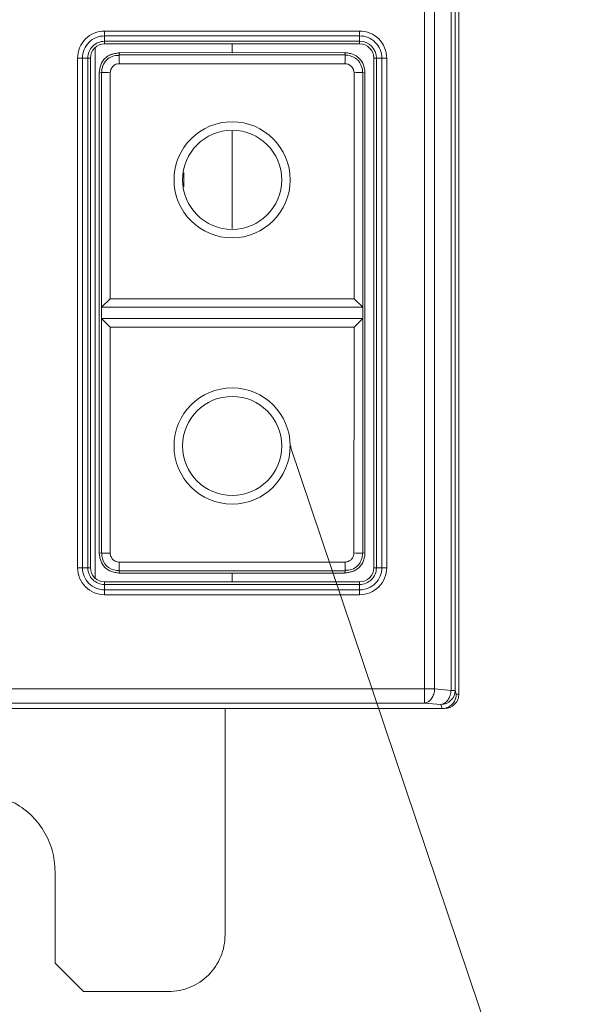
# Model space of a CAD drawing. Header units: millimetres. Extents: x -296 to 295, y -209 to 209.
# Tile 24 of 120: x -214 to -193, y -11 to 24. Entities that reach past the tile are written whole.
import ezdxf

# ---------------------------------------------------------------- set-up
doc = ezdxf.new("R2010")
doc.units = ezdxf.units.MM
doc.header["$MEASUREMENT"] = 0
doc.layers.add('layer 1', color=7, linetype='Continuous')

msp = doc.modelspace()

# ---------------------------------------------------------------- hatches: boundary and pattern name
at = {"layer": 'layer 1'}
h = msp.add_hatch(color=18, dxfattribs=at)
edge = h.paths.add_edge_path()
edge.add_spline(control_points=[(-204.0406, 8.7592), (-204.0406, 8.7592), (-204.0037, 8.7173), (-204.0037, 8.7173), (-204.0037, 8.7173), (-204.052, 8.7045), (-204.052, 8.7045), (-204.052, 8.7045), (-204.0406, 8.7592), (-204.0406, 8.7592)], knot_values=[0, 0, 0, 0, 0.3333333, 0.3333333, 0.3333333, 0.6666667, 0.6666667, 0.6666667, 1, 1, 1, 1], degree=3, periodic=1)

# ---------------------------------------------------------------- linework, layer by layer
at = {"layer": 'layer 1', "color": 1, "lineweight": 0}
msp.add_open_spline([(295.3283, 209.2747), (295.3283, 209.2747), (295.3283, -208.9236), (295.3283, -208.9236), (295.3283, -208.9236), (-296.1944, -208.9236), (-296.1944, -208.9236), (-296.1944, -208.9236), (-296.1944, 209.2747), (-296.1944, 209.2747), (-296.1944, 209.2747), (295.3283, 209.2747), (295.3283, 209.2747)], degree=3, knots=[0, 0, 0, 0, 0.25, 0.25, 0.25, 0.5, 0.5, 0.5, 0.75, 0.75, 0.75, 1, 1, 1, 1], dxfattribs=at)
at = {"layer": 'layer 1', "color": 5, "lineweight": 0}
msp.add_open_spline([(-281.2487, 194.7284), (-281.2487, 194.7284), (-281.2487, -197.0649), (-281.2487, -197.0649), (-281.2487, -197.0649), (283.3586, -197.0649), (283.3586, -197.0649)], degree=3, knots=[0, 0, 0, 0, 0.5, 0.5, 0.5, 1, 1, 1, 1], dxfattribs=at)
at = {"layer": 'layer 1', "lineweight": 9}
for points in [[(-198.0906, -0.0108), (-198.0906, -0.0108), (-198.0906, 158.8605), (-198.0906, 158.8605)], [(-199.2977, 122.3634), (-199.2977, 122.3634), (-199.2977, -0.3188), (-199.2977, -0.3188)], [(-198.9442, 0.1793), (-198.9442, 0.1793), (-198.9442, 122.1734), (-198.9442, 122.1734)], [(-198.3661, 122.1734), (-198.3661, 122.1734), (-198.3661, 0.1287), (-198.3661, 0.1287)], [(-198.2199, 0.1287), (-198.2199, 0.1287), (-198.2199, 122.1863), (-198.2199, 122.1863)], [(-201.5906, 23.4138), (-201.5906, 23.4138), (-210.5906, 23.4138), (-210.5906, 23.4138)], [(-210.5906, 22.9592), (-210.5906, 22.9592), (-210.5906, 23.4138), (-210.5906, 23.4138)], [(-201.5906, 23.4138), (-201.5906, 23.4138), (-201.5906, 22.9592), (-201.5906, 22.9592)], [(-210.5906, 23.2417), (-210.5906, 23.2417), (-201.5906, 23.2417), (-201.5906, 23.2417)], [(-201.5906, 23.051), (-201.5906, 23.051), (-210.5906, 23.051), (-210.5906, 23.051)], [(-210.5906, 22.9592), (-210.5906, 22.9592), (-201.5906, 22.9592), (-201.5906, 22.9592)], [(-206.0906, 22.648), (-206.0906, 22.648), (-206.0906, 22.9592), (-206.0906, 22.9592)], [(-200.9989, 22.4592), (-200.9989, 22.786), (-201.2638, 23.051), (-201.5906, 23.051)], [(-210.9246, 4.0926), (-210.9246, 4.0926), (-210.9246, 22.8259), (-210.9246, 22.8259)], [(-210.0648, 22.6508), (-210.0648, 22.6508), (-210.0811, 22.5715), (-210.0811, 22.5715)], [(-210.0648, 22.6508), (-210.0648, 22.6508), (-206.0906, 22.6483), (-206.0906, 22.6483)], [(-206.0906, 22.6483), (-206.0906, 22.6483), (-202.1173, 22.6508), (-202.1173, 22.6508)], [(-202.1173, 22.6508), (-202.1173, 22.6508), (-202.1008, 22.5715), (-202.1008, 22.5715)], [(-211.5452, 22.4592), (-211.5452, 22.4592), (-211.0906, 22.4592), (-211.0906, 22.4592)], [(-211.5452, 22.4592), (-211.5452, 22.4592), (-211.5452, 4.4592), (-211.5452, 4.4592)], [(-211.3731, 4.4592), (-211.3731, 4.4592), (-211.3731, 22.4592), (-211.3731, 22.4592)], [(-211.1824, 22.4592), (-211.1824, 22.4592), (-211.1824, 4.4592), (-211.1824, 4.4592)], [(-211.0906, 4.4592), (-211.0906, 4.4592), (-211.0906, 22.4592), (-211.0906, 22.4592)], [(-210.0808, 22.5686), (-210.0809, 22.466), (-210.0855, 22.3625), (-210.0705, 22.2611)], [(-202.1008, 22.5715), (-202.1008, 22.5715), (-210.0811, 22.5715), (-210.0811, 22.5715)], [(-210.0743, 22.2592), (-210.0743, 22.2592), (-202.1143, 22.2592), (-202.1143, 22.2592)], [(-202.1105, 22.2597), (-202.095, 22.362), (-202.1002, 22.4665), (-202.1008, 22.5699)], [(-201.0906, 22.4592), (-201.0906, 22.4592), (-200.6361, 22.4592), (-200.6361, 22.4592)], [(-201.0906, 22.4592), (-201.0906, 22.4592), (-201.0906, 4.4592), (-201.0906, 4.4592)], [(-200.9989, 4.4592), (-200.9989, 4.4592), (-200.9989, 22.4592), (-200.9989, 22.4592)], [(-200.8082, 22.4592), (-200.8082, 22.4592), (-200.8082, 4.4592), (-200.8082, 4.4592)], [(-200.6361, 4.4592), (-200.6361, 4.4592), (-200.6361, 22.4592), (-200.6361, 22.4592)], [(-210.7826, 21.9305), (-210.7826, 21.9305), (-210.7029, 21.949), (-210.7029, 21.949)], [(-210.779, 21.9305), (-210.779, 21.9305), (-210.779, 4.9879), (-210.779, 4.9879)], [(-210.7029, 21.949), (-210.7029, 21.949), (-210.7029, 4.9693), (-210.7029, 4.9693)], [(-210.3911, 21.9394), (-210.4934, 21.9549), (-210.5978, 21.9496), (-210.7013, 21.949)], [(-210.3924, 13.9592), (-210.3924, 13.9592), (-210.3899, 21.9394), (-210.3899, 21.9394)], [(-201.7894, 21.9357), (-201.7894, 21.9357), (-201.7894, 13.9592), (-201.7894, 13.9592)], [(-201.48, 21.9493), (-201.583, 21.9495), (-201.6869, 21.9541), (-201.7888, 21.9391)], [(-201.4784, 21.9493), (-201.4784, 21.9493), (-201.3987, 21.9306), (-201.3987, 21.9306)], [(-201.4784, 4.9693), (-201.4784, 4.9693), (-201.4784, 21.9493), (-201.4784, 21.9493)], [(-201.4022, 4.9879), (-201.4022, 4.9879), (-201.4022, 21.9305), (-201.4022, 21.9305)], [(-206.0906, 19.8827), (-206.0906, 19.8827), (-206.0906, 16.4358), (-206.0906, 16.4358)], [(-207.7959, 18.4131), (-207.7959, 18.4131), (-207.7959, 17.9054), (-207.7959, 17.9054)], [(-210.703, 13.6593), (-210.703, 13.6593), (-210.3924, 13.9592), (-210.3924, 13.9592)], [(-201.7894, 13.9592), (-201.7894, 13.9592), (-210.3924, 13.9592), (-210.3924, 13.9592)], [(-201.7888, 13.9592), (-201.7888, 13.9592), (-201.4783, 13.6593), (-201.4783, 13.6593)], [(-201.4783, 13.6593), (-201.4783, 13.6593), (-210.703, 13.6593), (-210.703, 13.6593)], [(-201.4783, 13.2592), (-201.4783, 13.2592), (-210.703, 13.2592), (-210.703, 13.2592)], [(-210.3924, 12.9592), (-210.3924, 12.9592), (-210.703, 13.2592), (-210.703, 13.2592)], [(-201.4783, 13.2592), (-201.4783, 13.2592), (-201.7888, 12.9592), (-201.7888, 12.9592)], [(-210.3924, 12.9592), (-210.3924, 12.9592), (-201.7888, 12.9592), (-201.7888, 12.9592)], [(-210.3899, 4.9793), (-210.3899, 4.9793), (-210.3924, 12.9592), (-210.3924, 12.9592)], [(-201.7888, 12.9592), (-201.7888, 12.9592), (-201.7914, 4.9797), (-201.7914, 4.9797)], [(-204.0406, 8.7592), (-204.0406, 8.7592), (-193.6793, -22.0184), (-193.6793, -22.0184)], [(-210.7029, 4.9693), (-210.7029, 4.9693), (-210.7826, 4.9879), (-210.7826, 4.9879)], [(-210.7013, 4.9693), (-210.5978, 4.9689), (-210.4933, 4.9635), (-210.3911, 4.9793)], [(-201.7902, 4.9797), (-201.6879, 4.9644), (-201.5834, 4.9689), (-201.48, 4.9693)], [(-201.3987, 4.988), (-201.3987, 4.988), (-201.4784, 4.9693), (-201.4784, 4.9693)], [(-210.0701, 4.6588), (-210.0855, 4.5565), (-210.081, 4.452), (-210.0806, 4.3486)], [(-202.1107, 4.66), (-202.1107, 4.66), (-210.0701, 4.66), (-210.0701, 4.66)], [(-202.1006, 4.3499), (-202.1003, 4.4529), (-202.095, 4.557), (-202.1107, 4.6588)], [(-211.0906, 4.4592), (-211.0906, 4.4592), (-211.5452, 4.4592), (-211.5452, 4.4592)], [(-210.0806, 4.347), (-210.0806, 4.347), (-202.1003, 4.347), (-202.1003, 4.347)], [(-210.064, 4.2677), (-210.064, 4.2677), (-210.0806, 4.347), (-210.0806, 4.347)], [(-206.0906, 4.2701), (-206.0906, 4.2701), (-210.064, 4.2677), (-210.064, 4.2677)], [(-202.1165, 4.2677), (-202.1165, 4.2677), (-206.0906, 4.2701), (-206.0906, 4.2701)], [(-206.0906, 3.9592), (-206.0906, 3.9592), (-206.0906, 4.2693), (-206.0906, 4.2693)], [(-202.1165, 4.2677), (-202.1165, 4.2677), (-202.1003, 4.347), (-202.1003, 4.347)], [(-200.6361, 4.4592), (-200.6361, 4.4592), (-201.0906, 4.4592), (-201.0906, 4.4592)], [(-201.5906, 3.9592), (-201.5906, 3.9592), (-210.5906, 3.9592), (-210.5906, 3.9592)], [(-210.5906, 3.5047), (-210.5906, 3.5047), (-210.5906, 3.9592), (-210.5906, 3.9592)], [(-210.5906, 3.8675), (-210.5906, 3.8675), (-201.5906, 3.8675), (-201.5906, 3.8675)], [(-201.5906, 3.9592), (-201.5906, 3.9592), (-201.5906, 3.5047), (-201.5906, 3.5047)], [(-201.5906, 3.6768), (-201.5906, 3.6768), (-210.5906, 3.6768), (-210.5906, 3.6768)], [(-210.5906, 3.5047), (-210.5906, 3.5047), (-201.5906, 3.5047), (-201.5906, 3.5047)], [(-198.9442, 0.1793), (-198.9442, 0.1793), (-237.2371, 0.1793), (-237.2371, 0.1793)], [(-198.9442, 0.1793), (-198.9442, 0.1793), (-198.3661, 0.1287), (-198.3661, 0.1287)], [(-198.2199, 0.1287), (-198.2199, 0.1287), (-198.3661, 0.1287), (-198.3661, 0.1287)], [(-198.2199, 0.1287), (-198.2199, 0.1287), (-198.1781, -0.011), (-198.1781, -0.011)], [(-218.4313, -0.3188), (-218.4313, -0.3188), (-199.2977, -0.3188), (-199.2977, -0.3188)], [(-198.7197, -0.3694), (-198.7197, -0.3694), (-199.2977, -0.3188), (-199.2977, -0.3188)], [(-198.1784, -0.011), (-198.1785, -0.1188), (-198.217, -0.2318), (-198.283, -0.3169)], [(-198.0906, -0.011), (-198.0906, -0.011), (-198.1781, -0.011), (-198.1781, -0.011)], [(-216.5906, -0.5108), (-216.5906, -0.5108), (-198.5906, -0.5108), (-198.5906, -0.5108)], [(-206.3406, -0.5108), (-206.3406, -0.5108), (-206.3406, -8.5104), (-206.3406, -8.5104)], [(-198.6774, -0.5108), (-198.6774, -0.5108), (-198.7197, -0.3694), (-198.7197, -0.3694)], [(-212.3406, -9.5108), (-212.3406, -9.5108), (-212.3406, -6.2653), (-212.3406, -6.2653)], [(-211.3406, -10.5108), (-211.3406, -10.5108), (-212.3406, -9.5108), (-212.3406, -9.5108)], [(-211.3406, -10.5108), (-211.3406, -10.5108), (-208.3401, -10.5108), (-208.3401, -10.5108)]]:
    msp.add_open_spline(points, degree=3, dxfattribs=at)
for points, knots in [([(-210.5906, 23.4138), (-210.8438, 23.4138), (-211.0866, 23.3132), (-211.2656, 23.1342), (-211.4446, 22.9552), (-211.5452, 22.7124), (-211.5452, 22.4592)], [0, 0, 0, 0, 0.5, 0.5, 0.5, 1, 1, 1, 1]), ([(-200.6361, 22.4592), (-200.6361, 22.7124), (-200.7366, 22.9552), (-200.9157, 23.1342), (-201.0947, 23.3132), (-201.3375, 23.4138), (-201.5906, 23.4138)], [0, 0, 0, 0, 0.5, 0.5, 0.5, 1, 1, 1, 1]), ([(-210.5906, 23.2417), (-210.7982, 23.2417), (-210.9972, 23.1593), (-211.1439, 23.0125), (-211.2907, 22.8658), (-211.3731, 22.6668), (-211.3731, 22.4592)], [0, 0, 0, 0, 0.5, 0.5, 0.5, 1, 1, 1, 1]), ([(-210.5906, 23.051), (-210.7476, 23.051), (-210.8981, 22.9886), (-211.0091, 22.8777), (-211.12, 22.7667), (-211.1824, 22.6162), (-211.1824, 22.4592)], [0, 0, 0, 0, 0.5, 0.5, 0.5, 1, 1, 1, 1]), ([(-210.5906, 22.9592), (-210.7232, 22.9592), (-210.8504, 22.9066), (-210.9442, 22.8128), (-211.038, 22.719), (-211.0906, 22.5919), (-211.0906, 22.4592)], [0, 0, 0, 0, 0.5, 0.5, 0.5, 1, 1, 1, 1]), ([(-200.8082, 22.4592), (-200.8082, 22.6668), (-200.8906, 22.8658), (-201.0373, 23.0125), (-201.1841, 23.1593), (-201.3831, 23.2417), (-201.5906, 23.2417)], [0, 0, 0, 0, 0.5, 0.5, 0.5, 1, 1, 1, 1]), ([(-201.0906, 22.4592), (-201.0906, 22.5919), (-201.1433, 22.719), (-201.2371, 22.8128), (-201.3309, 22.9066), (-201.458, 22.9592), (-201.5906, 22.9592)], [0, 0, 0, 0, 0.5, 0.5, 0.5, 1, 1, 1, 1]), ([(-210.0642, 22.6428), (-210.1109, 22.6448), (-210.1568, 22.6321), (-210.2029, 22.6223), (-210.249, 22.6124), (-210.2952, 22.6054), (-210.3397, 22.5916), (-210.3842, 22.5778), (-210.427, 22.5573), (-210.4669, 22.5325), (-210.5069, 22.5077), (-210.544, 22.4787), (-210.577, 22.4457)], [0, 0, 0, 0, 0.25, 0.25, 0.25, 0.5, 0.5, 0.5, 0.75, 0.75, 0.75, 1, 1, 1, 1]), ([(-201.6042, 22.4456), (-201.6713, 22.5127), (-201.7562, 22.5644), (-201.846, 22.5956), (-201.8912, 22.6113), (-201.9377, 22.6218), (-201.9847, 22.6312), (-202.0317, 22.6406), (-202.0792, 22.6489), (-202.1269, 22.648)], [0, 0, 0, 0, 0.3333333, 0.3333333, 0.3333333, 0.6666667, 0.6666667, 0.6666667, 1, 1, 1, 1]), ([(-210.577, 22.4457), (-210.6433, 22.3794), (-210.6957, 22.2964), (-210.7268, 22.2078), (-210.7425, 22.1633), (-210.7528, 22.1173), (-210.7622, 22.0709), (-210.7716, 22.0245), (-210.7802, 21.9777), (-210.779, 21.9305)], [0, 0, 0, 0, 0.3333333, 0.3333333, 0.3333333, 0.6666667, 0.6666667, 0.6666667, 1, 1, 1, 1]), ([(-210.5208, 22.3894), (-210.5776, 22.3326), (-210.6217, 22.2622), (-210.6506, 22.1864), (-210.6795, 22.1106), (-210.6932, 22.0295), (-210.6934, 21.949)], [0, 0, 0, 0, 0.5, 0.5, 0.5, 1, 1, 1, 1]), ([(-210.0811, 22.5513), (-210.161, 22.553), (-210.2422, 22.5431), (-210.3182, 22.5163), (-210.3939, 22.4895), (-210.4644, 22.4457), (-210.5208, 22.3894)], [0, 0, 0, 0, 0.5, 0.5, 0.5, 1, 1, 1, 1]), ([(-210.0743, 22.2592), (-210.1551, 22.2667), (-210.2384, 22.227), (-210.299, 22.1654), (-210.3596, 22.1038), (-210.3974, 22.0202), (-210.3899, 21.9394)], [0, 0, 0, 0, 0.5, 0.5, 0.5, 1, 1, 1, 1]), ([(-201.7894, 21.9357), (-201.7817, 22.0183), (-201.8208, 22.1042), (-201.8833, 22.1664), (-201.9458, 22.2285), (-202.0317, 22.2668), (-202.1143, 22.2592)], [0, 0, 0, 0, 0.5, 0.5, 0.5, 1, 1, 1, 1]), ([(-201.6605, 22.3894), (-201.689, 22.4179), (-201.7209, 22.443), (-201.7553, 22.4646), (-201.8573, 22.5286), (-201.9812, 22.5611), (-202.1009, 22.562)], [0, 0, 0, 0, 0.5, 0.5, 0.5, 1, 1, 1, 1]), ([(-201.4878, 21.9493), (-201.4888, 22.0689), (-201.5213, 22.1927), (-201.5853, 22.2947), (-201.6069, 22.329), (-201.632, 22.3609), (-201.6605, 22.3894)], [0, 0, 0, 0, 0.5, 0.5, 0.5, 1, 1, 1, 1]), ([(-201.4022, 21.9305), (-201.4013, 21.9776), (-201.41, 22.0244), (-201.4196, 22.0708), (-201.4292, 22.1171), (-201.4397, 22.1629), (-201.4553, 22.2075), (-201.4864, 22.2961), (-201.538, 22.3795), (-201.6042, 22.4456)], [0, 0, 0, 0, 0.3333333, 0.3333333, 0.3333333, 0.6666667, 0.6666667, 0.6666667, 1, 1, 1, 1]), ([(-204.0406, 18.1592), (-204.0406, 19.2914), (-204.9585, 20.2092), (-206.0906, 20.2092), (-207.2228, 20.2092), (-208.1406, 19.2914), (-208.1406, 18.1592), (-208.1406, 17.0271), (-207.2228, 16.1092), (-206.0906, 16.1092), (-204.9585, 16.1092), (-204.0406, 17.027), (-204.0406, 18.1592)], [0, 0, 0, 0, 0.25, 0.25, 0.25, 0.5, 0.5, 0.5, 0.75, 0.75, 0.75, 1, 1, 1, 1]), ([(-204.3406, 18.1592), (-204.3406, 19.1257), (-205.1241, 19.9092), (-206.0906, 19.9092), (-207.0571, 19.9092), (-207.8406, 19.1257), (-207.8406, 18.1592), (-207.8406, 17.1927), (-207.0571, 16.4092), (-206.0906, 16.4092), (-205.1241, 16.4092), (-204.3406, 17.1927), (-204.3406, 18.1592)], [0, 0, 0, 0, 0.25, 0.25, 0.25, 0.5, 0.5, 0.5, 0.75, 0.75, 0.75, 1, 1, 1, 1]), ([(-204.0406, 8.7592), (-204.0406, 9.8914), (-204.9585, 10.8092), (-206.0906, 10.8092), (-207.2228, 10.8092), (-208.1406, 9.8914), (-208.1406, 8.7592), (-208.1406, 7.6271), (-207.2228, 6.7092), (-206.0906, 6.7092), (-204.9585, 6.7092), (-204.0406, 7.627), (-204.0406, 8.7592)], [0, 0, 0, 0, 0.25, 0.25, 0.25, 0.5, 0.5, 0.5, 0.75, 0.75, 0.75, 1, 1, 1, 1]), ([(-204.3406, 8.7592), (-204.3406, 9.7257), (-205.1241, 10.5092), (-206.0906, 10.5092), (-207.0571, 10.5092), (-207.8406, 9.7257), (-207.8406, 8.7592), (-207.8406, 7.7927), (-207.0571, 7.0092), (-206.0906, 7.0092), (-205.1241, 7.0092), (-204.3406, 7.7927), (-204.3406, 8.7592)], [0, 0, 0, 0, 0.25, 0.25, 0.25, 0.5, 0.5, 0.5, 0.75, 0.75, 0.75, 1, 1, 1, 1]), ([(-204.0406, 8.7592), (-204.0406, 8.7592), (-204.0037, 8.7173), (-204.0037, 8.7173), (-204.0037, 8.7173), (-204.052, 8.7045), (-204.052, 8.7045), (-204.052, 8.7045), (-204.0406, 8.7592), (-204.0406, 8.7592)], [0, 0, 0, 0, 0.3333333, 0.3333333, 0.3333333, 0.6666667, 0.6666667, 0.6666667, 1, 1, 1, 1]), ([(-210.779, 4.9879), (-210.78, 4.9409), (-210.7712, 4.894), (-210.7616, 4.8477), (-210.752, 4.8014), (-210.7416, 4.7555), (-210.726, 4.711), (-210.6949, 4.6224), (-210.6433, 4.539), (-210.5771, 4.4728)], [0, 0, 0, 0, 0.3333333, 0.3333333, 0.3333333, 0.6666667, 0.6666667, 0.6666667, 1, 1, 1, 1]), ([(-210.6934, 4.9693), (-210.6925, 4.8497), (-210.66, 4.7258), (-210.596, 4.6239), (-210.5744, 4.5895), (-210.5493, 4.5576), (-210.5208, 4.5291)], [0, 0, 0, 0, 0.5, 0.5, 0.5, 1, 1, 1, 1]), ([(-210.3899, 4.9793), (-210.3937, 4.9378), (-210.3834, 4.8954), (-210.3667, 4.8564), (-210.3499, 4.8174), (-210.3267, 4.7818), (-210.2973, 4.7524), (-210.2678, 4.7229), (-210.2322, 4.6997), (-210.1931, 4.683), (-210.1541, 4.6663), (-210.1117, 4.6561), (-210.0701, 4.66)], [0, 0, 0, 0, 0.25, 0.25, 0.25, 0.5, 0.5, 0.5, 0.75, 0.75, 0.75, 1, 1, 1, 1]), ([(-202.1107, 4.66), (-202.0692, 4.6562), (-202.0268, 4.6664), (-201.9878, 4.6832), (-201.9488, 4.7), (-201.9132, 4.7232), (-201.8838, 4.7526), (-201.8543, 4.7821), (-201.8311, 4.8177), (-201.8144, 4.8568), (-201.7977, 4.8958), (-201.7874, 4.9382), (-201.7914, 4.9797)], [0, 0, 0, 0, 0.25, 0.25, 0.25, 0.5, 0.5, 0.5, 0.75, 0.75, 0.75, 1, 1, 1, 1]), ([(-201.6605, 4.5291), (-201.6037, 4.5859), (-201.5596, 4.6563), (-201.5307, 4.732), (-201.5018, 4.8078), (-201.4881, 4.8889), (-201.4878, 4.9693)], [0, 0, 0, 0, 0.5, 0.5, 0.5, 1, 1, 1, 1]), ([(-201.6042, 4.4728), (-201.538, 4.539), (-201.4856, 4.6221), (-201.4544, 4.7107), (-201.4388, 4.7552), (-201.4285, 4.8012), (-201.4191, 4.8476), (-201.4097, 4.894), (-201.4011, 4.9408), (-201.4022, 4.9879)], [0, 0, 0, 0, 0.3333333, 0.3333333, 0.3333333, 0.6666667, 0.6666667, 0.6666667, 1, 1, 1, 1]), ([(-210.5208, 4.5291), (-210.4923, 4.5006), (-210.4604, 4.4755), (-210.426, 4.4539), (-210.3241, 4.3899), (-210.2002, 4.3574), (-210.0805, 4.3565)], [0, 0, 0, 0, 0.5, 0.5, 0.5, 1, 1, 1, 1]), ([(-202.1003, 4.3672), (-202.0204, 4.3655), (-201.9391, 4.3754), (-201.8632, 4.4022), (-201.7874, 4.429), (-201.7169, 4.4727), (-201.6605, 4.5291)], [0, 0, 0, 0, 0.5, 0.5, 0.5, 1, 1, 1, 1]), ([(-211.5452, 4.4592), (-211.5452, 4.2061), (-211.4446, 3.9633), (-211.2656, 3.7843), (-211.0866, 3.6053), (-210.8438, 3.5047), (-210.5906, 3.5047)], [0, 0, 0, 0, 0.5, 0.5, 0.5, 1, 1, 1, 1]), ([(-211.3731, 4.4592), (-211.3731, 4.2517), (-211.2907, 4.0527), (-211.1439, 3.906), (-210.9972, 3.7592), (-210.7982, 3.6768), (-210.5906, 3.6768)], [0, 0, 0, 0, 0.5, 0.5, 0.5, 1, 1, 1, 1]), ([(-211.1824, 4.4592), (-211.1824, 4.3023), (-211.12, 4.1518), (-211.0091, 4.0408), (-210.8981, 3.9299), (-210.7476, 3.8675), (-210.5906, 3.8675)], [0, 0, 0, 0, 0.5, 0.5, 0.5, 1, 1, 1, 1]), ([(-211.0906, 4.4592), (-211.0906, 4.3266), (-211.038, 4.1995), (-210.9442, 4.1057), (-210.8504, 4.0119), (-210.7232, 3.9592), (-210.5906, 3.9592)], [0, 0, 0, 0, 0.5, 0.5, 0.5, 1, 1, 1, 1]), ([(-210.5771, 4.4728), (-210.51, 4.4058), (-210.4251, 4.3541), (-210.3353, 4.3229), (-210.29, 4.3072), (-210.2435, 4.2967), (-210.1965, 4.2873), (-210.1496, 4.2779), (-210.1021, 4.2696), (-210.0544, 4.2705)], [0, 0, 0, 0, 0.3333333, 0.3333333, 0.3333333, 0.6666667, 0.6666667, 0.6666667, 1, 1, 1, 1]), ([(-202.1171, 4.2756), (-202.0704, 4.2737), (-202.0245, 4.2863), (-201.9784, 4.2962), (-201.9323, 4.306), (-201.886, 4.3131), (-201.8415, 4.3269), (-201.797, 4.3407), (-201.7543, 4.3612), (-201.7143, 4.386), (-201.6744, 4.4108), (-201.6373, 4.4398), (-201.6042, 4.4728)], [0, 0, 0, 0, 0.25, 0.25, 0.25, 0.5, 0.5, 0.5, 0.75, 0.75, 0.75, 1, 1, 1, 1]), ([(-201.5906, 3.5047), (-201.3375, 3.5047), (-201.0947, 3.6053), (-200.9157, 3.7843), (-200.7366, 3.9633), (-200.6361, 4.2061), (-200.6361, 4.4592)], [0, 0, 0, 0, 0.5, 0.5, 0.5, 1, 1, 1, 1]), ([(-201.5906, 3.6768), (-201.3831, 3.6768), (-201.1841, 3.7592), (-201.0373, 3.906), (-200.8906, 4.0527), (-200.8082, 4.2517), (-200.8082, 4.4592)], [0, 0, 0, 0, 0.5, 0.5, 0.5, 1, 1, 1, 1]), ([(-201.5906, 3.8675), (-201.4337, 3.8675), (-201.2832, 3.9299), (-201.1722, 4.0408), (-201.0612, 4.1518), (-200.9989, 4.3023), (-200.9989, 4.4592)], [0, 0, 0, 0, 0.5, 0.5, 0.5, 1, 1, 1, 1]), ([(-201.5906, 3.9592), (-201.458, 3.9592), (-201.3309, 4.0119), (-201.2371, 4.1057), (-201.1433, 4.1995), (-201.0906, 4.3266), (-201.0906, 4.4592)], [0, 0, 0, 0, 0.5, 0.5, 0.5, 1, 1, 1, 1]), ([(-199.2977, -0.3188), (-199.2518, -0.3149), (-199.2066, -0.2976), (-199.1672, -0.2725), (-199.1226, -0.244), (-199.0855, -0.2055), (-199.0551, -0.1626), (-199.021, -0.1144), (-198.9953, -0.0607), (-198.9771, -0.0046), (-198.9578, 0.0549), (-198.9469, 0.1171), (-198.9442, 0.1793)], [0, 0, 0, 0, 0.25, 0.25, 0.25, 0.5, 0.5, 0.5, 0.75, 0.75, 0.75, 1, 1, 1, 1]), ([(-198.3661, 0.1287), (-198.3689, 0.0665), (-198.3798, 0.0043), (-198.399, -0.0552), (-198.4173, -0.1113), (-198.4429, -0.165), (-198.4771, -0.2132), (-198.5075, -0.2561), (-198.5446, -0.2946), (-198.5892, -0.3231), (-198.6285, -0.3482), (-198.6737, -0.3654), (-198.7197, -0.3694)], [0, 0, 0, 0, 0.25, 0.25, 0.25, 0.5, 0.5, 0.5, 0.75, 0.75, 0.75, 1, 1, 1, 1]), ([(-198.7197, -0.3694), (-198.5923, -0.3691), (-198.4598, -0.316), (-198.3667, -0.2231), (-198.2738, -0.1305), (-198.2202, 0.0016), (-198.2199, 0.1287)], [0, 0, 0, 0, 0.5, 0.5, 0.5, 1, 1, 1, 1]), ([(-198.283, -0.3169), (-198.3291, -0.3765), (-198.3897, -0.4261), (-198.4581, -0.4597), (-198.5266, -0.4933), (-198.603, -0.5108), (-198.6783, -0.5108)], [0, 0, 0, 0, 0.5, 0.5, 0.5, 1, 1, 1, 1]), ([(-198.5906, -0.5108), (-198.458, -0.5108), (-198.3309, -0.4581), (-198.2371, -0.3643), (-198.1433, -0.2705), (-198.0906, -0.1434), (-198.0906, -0.0108)], [0, 0, 0, 0, 0.5, 0.5, 0.5, 1, 1, 1, 1]), ([(-212.3406, -6.2653), (-212.3413, -6.0146), (-212.3759, -5.7624), (-212.4435, -5.5201), (-212.5111, -5.2777), (-212.6119, -5.0452), (-212.7437, -4.83), (-213.0047, -4.4038), (-213.3873, -4.0457), (-213.8357, -3.8157), (-214.284, -3.5857), (-214.798, -3.4837), (-215.2963, -3.5202), (-215.5478, -3.5386), (-215.7954, -3.5922), (-216.0317, -3.6785), (-216.268, -3.7648), (-216.4931, -3.8838), (-216.6966, -4.0303)], [0, 0, 0, 0, 0.1666667, 0.1666667, 0.1666667, 0.3333333, 0.3333333, 0.3333333, 0.5, 0.5, 0.5, 0.6666667, 0.6666667, 0.6666667, 0.8333333, 0.8333333, 0.8333333, 1, 1, 1, 1]), ([(-206.3406, -8.5104), (-206.3406, -8.7706), (-206.3927, -9.0336), (-206.4929, -9.2759), (-206.5931, -9.5181), (-206.7414, -9.7396), (-206.9263, -9.9246), (-207.1112, -10.1095), (-207.3326, -10.258), (-207.5748, -10.3583), (-207.817, -10.4586), (-208.08, -10.5107), (-208.3401, -10.5108)], [0, 0, 0, 0, 0.25, 0.25, 0.25, 0.5, 0.5, 0.5, 0.75, 0.75, 0.75, 1, 1, 1, 1])]:
    msp.add_open_spline(points, degree=3, knots=knots, dxfattribs=at)

doc.saveas('drawing.dxf')
